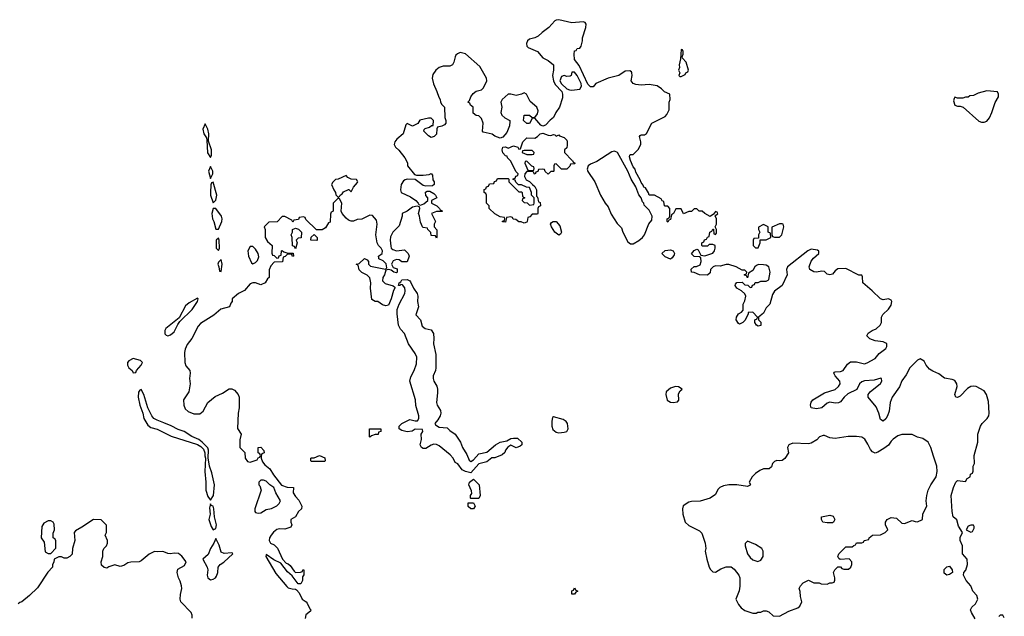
# Model space of a CAD drawing. Header units: inches. Extents: x 2769379 to 2883802, y 684208 to 828654.
# Tile 163 of 256: x 2808915 to 2816322, y 783181 to 787669. Entities that reach past the tile are written whole.
import ezdxf

# ---------------------------------------------------------------- set-up
doc = ezdxf.new("R2010")
doc.units = ezdxf.units.IN
doc.header["$MEASUREMENT"] = 0
doc.layers.add('C8708', color=7, linetype='Continuous')
doc.layers.add('C8718', color=7, linetype='Continuous')

msp = doc.modelspace()

# ---------------------------------------------------------------- linework, layer by layer
at = {"layer": 'C8708', "color": 2, "elevation": 2}
for points in [[(2809770, 785121.2), (2809736.8, 785103.2), (2809726, 785090), (2809726, 785070), (2809736, 785050), (2809761, 785030), (2809770, 785012), (2809790, 785014), (2809794, 785030), (2809829, 785070), (2809838, 785090), (2809824, 785104)], [(2809150, 783898), (2809130, 783898), (2809098, 783882), (2809082.8, 783857.2), (2809078, 783770), (2809099.6, 783739.6), (2809106.4, 783666.4), (2809130, 783652), (2809150, 783654), (2809187.3, 783692.7), (2809187.3, 783747.3), (2809182, 783762), (2809166, 783770), (2809167.3, 783807.3), (2809178, 783830), (2809174.6, 783874.6), (2809166, 783890)]]:
    msp.add_lwpolyline(points, close=True, dxfattribs=at)
for points in [[(2810000, 784635.6), (2809950, 784655.1), (2809925.2, 784670), (2809910, 784689), (2809879.5, 784750), (2809850, 784848.7), (2809830, 784886), (2809818, 784882), (2809810, 784866), (2809807.3, 784830), (2809819.1, 784770), (2809840.5, 784710), (2809848.7, 784668.7), (2809879.5, 784619.5), (2809901.7, 784601.7), (2809950, 784588), (2810000, 784562.9)], [(2810000, 783665.2), (2809990, 783669.3), (2809950, 783665.2), (2809930, 783668.7), (2809890, 783648.7), (2809830, 783598), (2809814, 783590), (2809751.6, 783588.4), (2809730, 783582), (2809698, 783562), (2809670, 783555.3), (2809630, 783569), (2809586, 783554), (2809570, 783542), (2809550, 783548), (2809530, 783566), (2809528.7, 783590), (2809542, 783630), (2809542, 783670), (2809549.1, 783690.9), (2809568.9, 783711.1), (2809575.3, 783730), (2809575.3, 783750), (2809558, 783790), (2809568, 783810), (2809567.3, 783867.3), (2809527.3, 783907.3), (2809470, 783908), (2809382, 783850), (2809335.3, 783824.7), (2809326, 783810), (2809331, 783750), (2809311.6, 783691.6), (2809310, 783648.7), (2809291.3, 783630), (2809270, 783618), (2809250, 783618), (2809230, 783628), (2809210, 783628), (2809174, 783610), (2809171.6, 783588.4), (2809162, 783570), (2809162, 783550), (2809126.4, 783513.6), (2809050, 783394), (2808990, 783337.2), (2808931.3, 783290), (2808915.3, 783284.7), (2808904.7, 783275.3)]]:
    msp.add_lwpolyline(points, dxfattribs=at)
at = {"layer": 'C8718', "color": 2, "elevation": 2}
for points in [[(2816102, 783162), (2816075.3, 783210), (2816068, 783230), (2816078, 783250), (2816105.6, 783274.4), (2816124, 783310), (2816116.5, 783336.5), (2816085.2, 783370), (2816069.3, 783410), (2816034, 783450), (2816015.3, 783490), (2816018, 783510), (2816032.9, 783527.1), (2816045.2, 783570), (2816042, 783610), (2816008, 783650), (2816008.7, 783710), (2815989, 783750), (2815990, 783774), (2816008.7, 783810), (2815978.6, 783858.6), (2815966, 783906), (2815938, 783930), (2815929.1, 783969.1), (2815921.2, 784090), (2815939, 784150), (2815958, 784190), (2815970, 784202), (2816030, 784194), (2816043.1, 784216.9), (2816066, 784230), (2816068, 784250), (2816082, 784258), (2816087.3, 784272.7), (2816088, 784310), (2816098, 784330), (2816095.3, 784390), (2816124, 784490), (2816124, 784550), (2816130, 784574), (2816142, 784610), (2816155.3, 784630), (2816194, 784670), (2816205.2, 784690), (2816209.2, 784710), (2816203.1, 784796.9), (2816189.2, 784850), (2816170, 784876), (2816110, 784909.4), (2816090, 784911.8), (2816070, 784909.5), (2816044.4, 784895.6), (2815990, 784836), (2815970, 784826), (2815958, 784830), (2815949.4, 784850), (2815966.6, 784910), (2815963.7, 784930), (2815950, 784954), (2815930, 784962.7), (2815872, 784972), (2815830, 785005.2), (2815783.7, 785023.7), (2815759, 785039), (2815735.3, 785070), (2815720.4, 785100.4), (2815690, 785118), (2815670, 785108.7), (2815610.7, 785050), (2815582.9, 784997.1), (2815550, 784953.2), (2815532.9, 784907.1), (2815479.3, 784830), (2815470, 784809), (2815463.1, 784790), (2815455.8, 784724.2), (2815443.8, 784690), (2815430, 784665.2), (2815410, 784649), (2815390, 784662), (2815377, 784710), (2815357.6, 784757.6), (2815299, 784830), (2815299, 784850), (2815313.2, 784870), (2815390, 784931.3), (2815401.2, 784950), (2815398, 784970), (2815392.3, 784972.3), (2815343.8, 784956.2), (2815270, 784951.5), (2815250, 784945.1), (2815233, 784930), (2815212.1, 784887.9), (2815145.5, 784854.5), (2815117.1, 784830), (2815090, 784795.1), (2815073.7, 784786.3), (2815050, 784785.1), (2815010, 784792), (2814990, 784783.7), (2814950, 784749.4), (2814910, 784742.7), (2814869.3, 784749.3), (2814865.2, 784770), (2814869.3, 784790.7), (2814882, 784810), (2814970, 784861.6), (2815050, 784888.2), (2815075.1, 784910), (2815086.6, 784930), (2815084.5, 784950), (2815049.3, 784990), (2815039, 785010), (2815043.7, 785016.3), (2815050, 785021), (2815090, 785022), (2815109.5, 785030.5), (2815141.6, 785078.4), (2815166, 785094), (2815210, 785094.9), (2815270, 785080.5), (2815290, 785088), (2815350, 785121), (2815381.5, 785158.5), (2815430, 785196), (2815439.3, 785210), (2815437.2, 785230), (2815430, 785236), (2815410, 785245.2), (2815350, 785254), (2815310, 785268.7), (2815288.7, 785290), (2815298, 785310), (2815329.1, 785330.9), (2815357.2, 785342.8), (2815388, 785370), (2815398, 785390), (2815398, 785430), (2815408.9, 785451.1), (2815450, 785492), (2815470, 785522), (2815475.3, 785550), (2815470, 785558), (2815450, 785568), (2815410, 785562), (2815390, 785568), (2815328, 785630), (2815258, 785690), (2815255.3, 785735.3), (2815250, 785746), (2815228.4, 785748.4), (2815130, 785798), (2815070, 785794), (2815050, 785779), (2815030, 785755.3), (2815010, 785748.7), (2814990, 785755.3), (2814970, 785774), (2814950, 785777.2), (2814909.3, 785769.3), (2814890, 785773.2), (2814858, 785790), (2814855.3, 785810), (2814870, 785852), (2814885.6, 785874.4), (2814928, 785910), (2814927.3, 785927.3), (2814916.4, 785936.4), (2814870, 785942), (2814844.7, 785930), (2814691, 785810), (2814684, 785790), (2814687.7, 785750), (2814651.3, 785670), (2814593.2, 785626.8), (2814578, 785602), (2814558, 785530), (2814530, 785502), (2814510, 785462), (2814474, 785430), (2814474, 785410), (2814490, 785394), (2814490.7, 785369.3), (2814470, 785364), (2814458, 785370), (2814446, 785390), (2814446, 785410), (2814462, 785418), (2814466, 785430), (2814430, 785468), (2814394, 785466), (2814394, 785454), (2814370, 785406), (2814354, 785390), (2814330, 785378), (2814323.1, 785383.1), (2814306, 785410), (2814308.4, 785431.6), (2814323.1, 785456.9), (2814346, 785470), (2814356.4, 785483.6), (2814358, 785530), (2814370, 785554), (2814378, 785590), (2814370, 785606), (2814346, 785630), (2814308.9, 785648.9), (2814298, 785670), (2814300.4, 785679.6), (2814310, 785692), (2814350, 785694), (2814370, 785674), (2814392.7, 785672.7), (2814410, 785654), (2814422, 785658), (2814427.3, 785672.7), (2814442, 785678), (2814448.4, 785691.6), (2814470, 785692), (2814490, 785702), (2814530, 785702), (2814546, 785710), (2814550, 785714), (2814559.5, 785770), (2814549.6, 785809.6), (2814530, 785822), (2814510, 785825.6), (2814473.2, 785826.8), (2814459.1, 785820.9), (2814444.7, 785810), (2814430, 785782), (2814398, 785762), (2814390, 785726), (2814382, 785742), (2814366, 785750), (2814382, 785758), (2814386, 785770), (2814370, 785786), (2814350, 785786), (2814306, 785810), (2814250, 785828.7), (2814230, 785828.7), (2814185.4, 785814.6), (2814150, 785817.2), (2814132, 785810), (2814112, 785790), (2814110, 785766), (2814090, 785748), (2814028.9, 785748.9), (2813990, 785768), (2813969.1, 785769.1), (2813967.3, 785792.7), (2813988.4, 785811.6), (2814007.3, 785812.7), (2814035.3, 785824.7), (2814042, 785850), (2814038, 785878), (2814030, 785886), (2813988.4, 785888.4), (2813968, 785908), (2813990, 785934), (2814010, 785942), (2814018, 785938), (2814038, 785898), (2814070, 785892), (2814130, 785912), (2814142, 785930), (2814148, 785950), (2814146, 785970), (2814130, 785978), (2814102, 785978), (2814090, 785966), (2814050, 785966), (2814046, 785970), (2814046, 785990), (2814062, 785998), (2814067.3, 786012.7), (2814082, 786018), (2814090, 786034), (2814102, 786038), (2814108, 786070), (2814122, 786078), (2814130, 786094), (2814134, 786094), (2814138, 786058), (2814150, 786054), (2814156.4, 786063.6), (2814158, 786090), (2814146, 786110), (2814158, 786130), (2814158, 786170), (2814146, 786194), (2814166, 786210), (2814162, 786222), (2814150, 786226), (2814134, 786206), (2814110, 786188), (2814068, 786210), (2814050, 786228), (2814026, 786230), (2814010, 786246), (2813990, 786246), (2813970, 786226), (2813950, 786226), (2813910, 786208), (2813890, 786246), (2813850, 786246), (2813834, 786210), (2813818, 786202), (2813810, 786166), (2813798, 786162), (2813790, 786146), (2813786, 786150), (2813786, 786170), (2813802, 786178), (2813806, 786190), (2813806, 786250), (2813790, 786266), (2813770, 786266), (2813766, 786270), (2813762, 786302), (2813747.3, 786307.3), (2813742, 786322), (2813690, 786348), (2813650, 786348.7), (2813646, 786366), (2813624, 786404), (2813610, 786409.2), (2813605.1, 786425.1), (2813590, 786444), (2813583.9, 786463.9), (2813550, 786522), (2813544.5, 786544.5), (2813530, 786562), (2813509.1, 786610.9), (2813503.1, 786636.9), (2813506, 786650), (2813510, 786654), (2813530, 786654), (2813568.4, 786691.6), (2813588, 786730), (2813588.7, 786750), (2813578, 786790), (2813583.1, 786796.9), (2813590, 786802), (2813616.4, 786803.6), (2813630, 786812), (2813670, 786892), (2813770, 786942), (2813783.1, 786956.9), (2813802, 786990), (2813802, 787050), (2813808, 787070), (2813806, 787110), (2813766.3, 787126.3), (2813744, 787150), (2813710, 787172.7), (2813650, 787180.9), (2813590, 787175.6), (2813550, 787180.9), (2813529.5, 787189.5), (2813516, 787210), (2813523.7, 787250), (2813521.2, 787270), (2813517.5, 787277.5), (2813504.7, 787284.7), (2813470, 787281.2), (2813422, 787250), (2813342, 787230), (2813250, 787188.7), (2813230, 787165.2), (2813210, 787163.7), (2813190, 787185.2), (2813124.7, 787324.7), (2813089.6, 787369.6), (2813086, 787410), (2813090, 787434), (2813102, 787438), (2813110, 787452), (2813130, 787454), (2813138, 787470), (2813148.7, 787510), (2813150, 787534), (2813175.3, 787610), (2813176.5, 787636.5), (2813168.9, 787648.9), (2813152.9, 787652.9), (2813070, 787647), (2812970, 787669.4), (2812950, 787666), (2812940.4, 787659.6), (2812896, 787610), (2812846, 787574), (2812815.5, 787544.5), (2812790, 787533.2), (2812750, 787524), (2812736, 787510), (2812726.8, 787490), (2812731.3, 787470), (2812740.7, 787460.7), (2812810, 787431), (2812850, 787382), (2812890, 787362), (2812931.3, 787330), (2812930.7, 787290.7), (2812923, 787250), (2812930.2, 787210), (2812942.9, 787182.9), (2812992.6, 787130), (2812998.9, 787110), (2812998, 787082), (2812975.3, 787010), (2812948.7, 786971.3), (2812930, 786932.3), (2812905.5, 786914.5), (2812870, 786876), (2812850, 786868.7), (2812836.5, 786876.5), (2812790, 786928), (2812770, 786926), (2812750, 786888), (2812730, 786888), (2812706, 786910), (2812710, 786952), (2812750, 786951.3), (2812770, 786934), (2812790, 786934), (2812810, 786962), (2812815.1, 786984.9), (2812805.2, 787010), (2812754.6, 787054.6), (2812728.4, 787108.4), (2812710, 787118), (2812691.1, 787108.9), (2812650, 787099), (2812610, 787108.7), (2812590, 787108.7), (2812544.7, 787070), (2812534.8, 787050), (2812541, 787010), (2812534.8, 786970), (2812542.8, 786950), (2812564.7, 786930), (2812602, 786910), (2812603.6, 786903.6), (2812601, 786870), (2812579.8, 786820.2), (2812550, 786786), (2812530, 786778), (2812490, 786794), (2812470, 786809), (2812402, 786822), (2812398, 786830), (2812402, 786890), (2812390, 786926), (2812370, 786946), (2812348.4, 786948.4), (2812327.3, 786967.3), (2812326, 787010), (2812307.3, 787027.3), (2812302, 787042), (2812286, 787050), (2812298, 787062), (2812308, 787090), (2812325.6, 787114.4), (2812349.3, 787130.7), (2812390, 787142.8), (2812404.1, 787155.9), (2812429.3, 787210), (2812426, 787230), (2812377.2, 787317.2), (2812270, 787412), (2812230, 787422), (2812207.9, 787412.1), (2812196.8, 787403.2), (2812190.7, 787390), (2812182, 787350), (2812170, 787329.2), (2812150, 787320.9), (2812099.9, 787320.1), (2812070.4, 787309.6), (2812046, 787290), (2812022.5, 787257.5), (2812018.8, 787230), (2812027.9, 787187.9), (2812054, 787130), (2812067.3, 787087.3), (2812078, 787070), (2812082, 787050), (2812091.6, 787031.6), (2812112, 787010), (2812112.7, 786932.7), (2812122, 786910), (2812122, 786890), (2812110, 786878), (2812090, 786868), (2812058, 786862), (2812052.7, 786847.3), (2812051.6, 786808.4), (2812034, 786790), (2812010, 786782), (2811990, 786795.3), (2811955.3, 786830), (2811958, 786842), (2811966, 786850), (2811999, 786861), (2812014, 786874), (2812026, 786874), (2812028, 786910), (2812010, 786928), (2811990, 786928.7), (2811926, 786914), (2811910, 786888), (2811870, 786868.7), (2811830, 786888), (2811821, 786879), (2811801, 786810), (2811751.3, 786770), (2811738, 786750), (2811732, 786730), (2811742, 786710), (2811766.8, 786686.8), (2811812, 786630), (2811831.6, 786591.6), (2811832, 786570), (2811885.4, 786505.4), (2811899.6, 786499.6), (2811950, 786499.1), (2811995.3, 786504.7), (2812011.3, 786511.3), (2812019.6, 786499.6), (2812023.6, 786463.6), (2812034, 786450), (2812034, 786430), (2812019.6, 786420.4), (2811970, 786418), (2811950, 786422), (2811890, 786466), (2811830, 786469.6), (2811814.4, 786465.6), (2811802.3, 786457.7), (2811784.9, 786430), (2811779.1, 786390), (2811786, 786370), (2811855.6, 786335.6), (2811896, 786310), (2811914, 786290), (2811918, 786278), (2811930, 786274), (2811956.4, 786283.6), (2811986, 786310), (2811986, 786330), (2811970, 786346), (2811969, 786371), (2811980.4, 786379.6), (2811999.6, 786379.6), (2812030, 786362), (2812042, 786350), (2812052, 786330), (2812014, 786310), (2812014, 786290), (2812054, 786270), (2812074, 786250), (2812078, 786238), (2812090, 786234), (2812094, 786226), (2812050, 786226), (2812014, 786210), (2812042, 786150), (2812034, 786130), (2812034, 786110), (2812052.7, 786087.3), (2812054, 786030), (2812050, 786026), (2812042, 786042), (2812010, 786046), (2812007.3, 786067.3), (2811986, 786090), (2811982, 786102), (2811950, 786106), (2811946, 786110), (2811930, 786146), (2811924, 786190), (2811915.3, 786210), (2811926, 786250), (2811922, 786262), (2811906, 786266), (2811870, 786259), (2811830, 786229), (2811792, 786210), (2811791.3, 786191.3), (2811770, 786118), (2811722, 786070), (2811703.6, 786036.4), (2811701, 786010), (2811706, 785966), (2811710.9, 785950.9), (2811721, 785941), (2811750, 785931), (2811810, 785938), (2811838, 785910), (2811846, 785890), (2811830, 785848.7), (2811790, 785848), (2811770, 785862), (2811750, 785864), (2811724.9, 785855.1), (2811711.3, 785830), (2811725.4, 785805.4), (2811754.4, 785794.4), (2811756, 785770), (2811750, 785764), (2811730, 785769.3), (2811710, 785784), (2811690, 785788.7), (2811670, 785786), (2811658.8, 785750), (2811647.3, 785730), (2811645.2, 785705.2), (2811663.8, 785683.8), (2811726, 785666), (2811736.9, 785656.9), (2811738, 785650), (2811727.7, 785632.3), (2811710, 785568), (2811690, 785522), (2811670, 785515.3), (2811644.7, 785524.7), (2811610, 785548), (2811588.4, 785548.4), (2811564, 785564), (2811554, 785650), (2811558, 785690), (2811550, 785726), (2811530, 785748), (2811488.4, 785768.4), (2811468, 785788), (2811462, 785822), (2811446, 785830), (2811470, 785834), (2811510, 785872), (2811530, 785862), (2811538, 785850), (2811538, 785830), (2811555.3, 785815.3), (2811667.3, 785792.7), (2811678, 785802), (2811673.2, 785833.2), (2811650, 785855.3), (2811618, 785870), (2811616.4, 785876.4), (2811615.3, 785890), (2811642, 785910), (2811644, 785930), (2811634, 785950), (2811613.2, 785970), (2811604.5, 785990), (2811594, 786050), (2811605.2, 786130), (2811600.2, 786160.2), (2811570, 786195.3), (2811550, 786199), (2811490, 786169.3), (2811454.4, 786165.6), (2811425.4, 786154.6), (2811410, 786154), (2811390, 786161.2), (2811370, 786176), (2811341.2, 786210), (2811334, 786230), (2811338, 786290), (2811322, 786322), (2811310, 786326), (2811274, 786290), (2811272.7, 786232.7), (2811270, 786226), (2811258, 786222), (2811252.7, 786207.3), (2811250, 786146), (2811238, 786142), (2811216.9, 786103.1), (2811190, 786088), (2811147.3, 786087.3), (2811067.3, 786167.3), (2811062, 786182), (2811050, 786186), (2811018, 786182), (2811012.7, 786167.3), (2810978, 786162), (2810970, 786146), (2810962, 786162), (2810910, 786188), (2810890, 786188), (2810851.6, 786148.4), (2810790, 786146), (2810754, 786110), (2810762, 786090), (2810762, 786030), (2810779.6, 785999.6), (2810814, 785970), (2810812.7, 785912.7), (2810818, 785898), (2810830, 785894), (2810850, 785874), (2810862, 785878), (2810868, 785892), (2810882, 785898), (2810886, 785930), (2810890, 785934), (2810902, 785922), (2810932.7, 785912.7), (2810972.7, 785912.7), (2810974, 785890), (2810968.4, 785888.4), (2810962, 785902), (2810930, 785906), (2810912.7, 785887.3), (2810898, 785882), (2810892.7, 785847.3), (2810830, 785846), (2810803.6, 785816.4), (2810792.7, 785787.3), (2810792, 785730), (2810779.6, 785720.4), (2810762, 785690), (2810730, 785675.3), (2810690, 785689), (2810670, 785689), (2810650, 785682), (2810607.1, 785632.9), (2810562, 785610), (2810514, 785570), (2810514, 785550), (2810503.6, 785536.4), (2810494, 785510), (2810427.7, 785492.3), (2810374.9, 785445.1), (2810276.3, 785383.7), (2810257.3, 785362.7), (2810210.6, 785270), (2810174.6, 785225.4), (2810159.1, 785190), (2810155.2, 785164.8), (2810156.4, 785090), (2810165.5, 785065.5), (2810194.4, 785030), (2810197.1, 785010), (2810193.4, 784970), (2810197.3, 784930), (2810187.3, 784870), (2810147.3, 784810), (2810150.5, 784770), (2810161.3, 784741.3), (2810182, 784722), (2810224.9, 784704.9), (2810270, 784704), (2810295.6, 784724.4), (2810329.6, 784790.4), (2810385.4, 784834.6), (2810440.2, 784859.8), (2810490, 784890.8), (2810510, 784891), (2810530, 784881), (2810558.8, 784850), (2810566.8, 784830), (2810567.3, 784750), (2810559.1, 784710), (2810554.8, 784594.8), (2810582, 784550), (2810571.6, 784508.4), (2810572, 784450), (2810610, 784414), (2810611.3, 784370), (2810630, 784346), (2810650, 784341), (2810702, 784358), (2810710, 784374), (2810722, 784378), (2810726, 784390), (2810722, 784402), (2810708.7, 784410), (2810708.7, 784450), (2810730, 784454), (2810752.7, 784427.3), (2810754, 784410), (2810738, 784402), (2810732.7, 784387.3), (2810732, 784370), (2810742, 784342), (2810759.6, 784319.6), (2810798, 784290), (2810824.5, 784244.5), (2810886, 784166), (2810928.4, 784151.6), (2810974, 784150), (2810972, 784110), (2810990, 784082), (2811015.3, 784055.3), (2811038, 784010), (2811034, 783990), (2811011.6, 783968.4), (2810991.1, 783928.9), (2810954, 783910), (2810954, 783890), (2810962, 783870), (2810954, 783850), (2810910, 783835.3), (2810870, 783839), (2810850, 783834), (2810825.5, 783814.5), (2810806, 783790), (2810794.8, 783770), (2810791.3, 783751.3), (2810802, 783730), (2810830, 783718), (2810853.7, 783693.7), (2810891.1, 783611.1), (2810921, 783581), (2810935.3, 783575.3), (2810950, 783562), (2810979.8, 783519.8), (2810990, 783511.3), (2811028, 783512), (2811042, 783518), (2811046, 783530), (2811054, 783530), (2811052.7, 783492.7), (2811043.6, 783476.4), (2811042, 783450), (2811030, 783426), (2811010, 783426), (2810965.6, 783485.6), (2810930, 783515.3), (2810880.4, 783580.4), (2810826, 783606), (2810770, 783646), (2810766, 783630), (2810842, 783502), (2810924, 783404), (2810935.3, 783395.3), (2810966, 783386), (2810990, 783384.7), (2810998.8, 783378.8), (2811016.8, 783356.8), (2811041, 783310), (2811070.6, 783290.6), (2811078.8, 783278.8), (2811097.3, 783237.3), (2811104.7, 783230), (2811102, 783218), (2811067.9, 783192.1), (2811063, 783163)], [(2810000, 784562.9), (2810055.2, 784535.2), (2810254, 784474), (2810279.1, 784459.1), (2810299.1, 784439.1), (2810306.8, 784410), (2810307.1, 784387.1), (2810314, 784370), (2810308, 784270), (2810316.3, 784190), (2810316.3, 784130), (2810330, 784082), (2810350, 784054), (2810372.3, 784090), (2810380.9, 784170), (2810359.6, 784259.6), (2810342, 784310), (2810333.6, 784373.6), (2810336, 784430), (2810330, 784448), (2810288.7, 784490), (2810262, 784510), (2810210, 784532.3), (2810151.5, 784571.5), (2810106.3, 784586.3), (2810054.3, 784614.3), (2810000, 784635.6)], [(2810212.9, 783167.1), (2810212.7, 783190), (2810205.2, 783210), (2810128.7, 783290), (2810122, 783310), (2810124, 783344), (2810134, 783390), (2810133.2, 783410), (2810123.7, 783443.7), (2810109.2, 783470), (2810099, 783510), (2810105.6, 783534.4), (2810156, 783564), (2810168.7, 783590), (2810133.8, 783633.8), (2810110, 783652.3), (2810076.6, 783656.6), (2810049.5, 783649.5), (2810030, 783652.7), (2810000, 783665.2)], [(2816322, 783170), (2816310, 783188), (2816290, 783188), (2816281, 783179)]]:
    msp.add_lwpolyline(points, dxfattribs=at)
at = {"layer": 'C8718', "color": 2}
for points, elevation in [([(2813890, 787446), (2813885.4, 787374.6), (2813876, 787330), (2813878, 787310), (2813872, 787290), (2813882, 787270), (2813874, 787250), (2813882, 787242), (2813890, 787242), (2813922, 787258), (2813926, 787270), (2813942, 787278), (2813946, 787290), (2813928, 787350), (2813900.4, 787380.4), (2813898, 787390), (2813906, 787410), (2813906, 787430), (2813902, 787442)], 2), ([(2813090, 787275.1), (2813070, 787274), (2813064.7, 787250), (2813055.5, 787244.5), (2813030, 787242.7), (2813010, 787249.3), (2812990, 787241.2), (2812978, 787210), (2812990, 787187.4), (2813030, 787150.4), (2813050, 787140.5), (2813070, 787139.1), (2813130, 787147.7), (2813140.7, 787170), (2813138, 787190), (2813110, 787249.3)], 6), ([(2816190, 787133.2), (2816124.5, 787115.5), (2816090, 787098), (2816063.6, 787096.4), (2816050, 787086), (2816030, 787086), (2816010, 787078), (2815970, 787078), (2815950, 787086), (2815943.6, 787076.4), (2815941, 787059), (2815950, 787026), (2815970, 787018), (2815990, 787018), (2816011.6, 787011.6), (2816130, 786906), (2816150, 786898), (2816170, 786898), (2816190, 786904.7), (2816210, 786932), (2816228.7, 786970), (2816253.6, 787046.4), (2816278, 787090), (2816278, 787110), (2816270, 787126)], 2), ([(2810310, 786886), (2810294, 786846), (2810301, 786810), (2810319.6, 786779.6), (2810323.6, 786763.6), (2810328.1, 786668.1), (2810350, 786632), (2810359, 786650), (2810359.3, 786690), (2810336.4, 786756.4), (2810339, 786810), (2810330, 786846)], 2), ([(2812910, 786798.8), (2812930, 786804.7), (2812942, 786802), (2812950, 786794), (2812970, 786802), (2812975.3, 786795.3), (2813010, 786782), (2813030, 786762), (2813034.8, 786750), (2813034.8, 786725.2), (2813030, 786706), (2813014, 786690), (2813014, 786670), (2813071.1, 786611.1), (2813074, 786610), (2813078, 786598), (2813094, 786590), (2813090, 786586), (2813058, 786582), (2813052.7, 786567.3), (2813030, 786546), (2812990, 786546), (2812950, 786586), (2812938, 786582), (2812934, 786570), (2812934, 786530), (2812930, 786526), (2812910, 786526), (2812890, 786506), (2812867.3, 786527.3), (2812862, 786542), (2812850, 786546), (2812818, 786542), (2812812.7, 786527.3), (2812798, 786522), (2812792, 786508), (2812786, 786510), (2812782, 786522), (2812770, 786526), (2812730, 786526), (2812714, 786510), (2812712, 786490), (2812724.7, 786464.7), (2812750, 786452), (2812774, 786430), (2812790, 786414), (2812802, 786390), (2812802, 786342), (2812810, 786334), (2812818, 786298), (2812830, 786294), (2812834, 786270), (2812818, 786262), (2812814, 786250), (2812814, 786210), (2812810, 786206), (2812770, 786206), (2812752.7, 786187.3), (2812738, 786182), (2812734, 786150), (2812730, 786146), (2812710, 786138), (2812687.3, 786147.3), (2812670, 786148), (2812647.3, 786167.3), (2812628.4, 786168.4), (2812622, 786182), (2812610, 786186), (2812578, 786182), (2812570, 786146), (2812547.3, 786147.3), (2812547.3, 786152.7), (2812562, 786158), (2812566, 786170), (2812562, 786182), (2812530, 786186), (2812490, 786208), (2812448, 786250), (2812446, 786270), (2812426, 786290), (2812426, 786350), (2812422, 786362), (2812408.4, 786368.4), (2812408.4, 786391.6), (2812422, 786398), (2812427.3, 786412.7), (2812442, 786418), (2812450, 786434), (2812482, 786438), (2812487.3, 786452.7), (2812502, 786458), (2812510, 786474), (2812590, 786474), (2812594, 786470), (2812594, 786450), (2812614, 786430), (2812670, 786374), (2812690, 786374), (2812694, 786370), (2812698, 786338), (2812714, 786330), (2812698, 786322), (2812694, 786310), (2812710, 786294), (2812732.7, 786292.7), (2812750, 786274), (2812782, 786278), (2812786, 786290), (2812786, 786330), (2812766, 786350), (2812766, 786370), (2812750, 786406), (2812728.4, 786408.4), (2812690, 786426), (2812667.3, 786427.3), (2812647.3, 786447.3), (2812642, 786462), (2812627.3, 786467.3), (2812627.3, 786472.7), (2812642, 786478), (2812647.3, 786492.7), (2812662, 786498), (2812666, 786510), (2812648, 786528), (2812610, 786606), (2812586, 786630), (2812582, 786642), (2812570, 786646), (2812550, 786668), (2812544, 786690), (2812549.3, 786710.7), (2812570, 786712), (2812590, 786702), (2812630, 786721), (2812662, 786710), (2812670, 786694), (2812682, 786698), (2812699.3, 786750), (2812730, 786781), (2812790, 786778.8), (2812810, 786790.8), (2812830, 786811), (2812850, 786816), (2812890, 786800.7)], 2), ([(2812770, 786686), (2812710, 786686), (2812698, 786682), (2812694, 786670), (2812730, 786654), (2812770, 786654), (2812782, 786658), (2812786, 786670)], 2), ([(2813390, 786679.7), (2813370, 786675.4), (2813256.5, 786603.5), (2813210, 786583.5), (2813192.4, 786570), (2813185.1, 786545.1), (2813190, 786528), (2813241.6, 786450), (2813284, 786350), (2813320.3, 786290), (2813342.6, 786262.6), (2813365, 786205), (2813410, 786136.4), (2813443.4, 786103.4), (2813453.4, 786070), (2813490, 785999.1), (2813510, 785982), (2813530, 785984.2), (2813573, 786007), (2813600.5, 786030), (2813616.3, 786050), (2813647.6, 786132.4), (2813670, 786162), (2813672.8, 786190), (2813650, 786236), (2813613.8, 786273.8), (2813610, 786288), (2813599.3, 786299.3), (2813590, 786328), (2813572.7, 786352.7), (2813550, 786412.7), (2813516.3, 786470), (2813491, 786530), (2813412.6, 786670)], 6), ([(2812730, 786606), (2812718, 786602), (2812714, 786590), (2812738, 786538), (2812770, 786534), (2812782, 786538), (2812786, 786550), (2812782, 786562), (2812767.3, 786567.3)], 2), ([(2810350, 786566), (2810336, 786530), (2810350, 786474), (2810368, 786510), (2810368.7, 786530)], 2), ([(2810370, 786446), (2810358, 786442), (2810352.7, 786427.3), (2810351, 786370), (2810351, 786350), (2810370, 786292), (2810390, 786312), (2810398, 786350)], 2), ([(2811370, 786498), (2811311.6, 786468.4), (2811290, 786466), (2811270, 786446), (2811262, 786430), (2811278, 786390), (2811292, 786370), (2811292.7, 786352.7), (2811310, 786334), (2811322, 786338), (2811326, 786350), (2811340.4, 786359.6), (2811350, 786374), (2811388.4, 786391.6), (2811392, 786392), (2811410, 786374), (2811426, 786410), (2811456.4, 786443.6), (2811458, 786450), (2811450, 786466), (2811408.4, 786468.4), (2811383.1, 786483.1)], 2), ([(2810390, 786248.7), (2810370, 786248), (2810360.7, 786210), (2810364.9, 786170), (2810374.8, 786150), (2810390, 786094), (2810410, 786094), (2810435.3, 786150), (2810437.2, 786170), (2810432.7, 786190)], 2), ([(2812970, 786048), (2812942, 786070), (2812915.3, 786110), (2812908.7, 786131.3), (2812916.4, 786143.6), (2812928.4, 786151.6), (2812950, 786151.3), (2812978, 786118), (2812991.3, 786070), (2812983.6, 786056.4)], 2), ([(2810990, 785946), (2810982, 785962), (2810968.4, 785968.4), (2810966, 786030), (2810958, 786050), (2810968, 786070), (2810968.4, 786091.6), (2810990, 786102), (2811012.7, 786092.7), (2811034, 786070), (2811032.7, 786027.3), (2811010, 786026), (2810994, 786010), (2811002, 785990)], 2), ([(2814510, 786128), (2814472.7, 786107.3), (2814472, 786090), (2814482, 786070), (2814474, 786050), (2814474, 786026), (2814438, 786022), (2814434, 786010), (2814434, 785970), (2814450, 785954), (2814470, 785954), (2814486, 785990), (2814486, 786014), (2814530, 786014), (2814566, 786030), (2814562, 786062), (2814546, 786070), (2814546, 786110)], 2), ([(2814650, 786134), (2814630, 786134), (2814572.7, 786107.3), (2814572.7, 786052.7), (2814578, 786038), (2814592.7, 786032.7), (2814630, 786032), (2814648.9, 786051.1), (2814664, 786110), (2814658, 786130)], 2), ([(2810410, 786026), (2810394, 786010), (2810394, 785950), (2810410, 785934), (2810418, 785950), (2810415.3, 786010)], 2), ([(2811150, 786008.7), (2811106, 786010), (2811107.3, 786032.7), (2811130, 786054), (2811154, 786030), (2811154, 786010)], 2), ([(2810670, 785962), (2810650, 785962), (2810631, 785930), (2810636, 785890), (2810659.6, 785839.6), (2810670, 785832), (2810690, 785842), (2810703.1, 785856.9), (2810713.6, 785886.4), (2810709, 785910), (2810690, 785942)], 2), ([(2813810, 785868), (2813770, 785886), (2813746, 785910), (2813770, 785932), (2813810, 785938), (2813830.9, 785930.9), (2813842, 785910), (2813839.6, 785900.4), (2813823.6, 785876.4)], 2), ([(2810430, 785866), (2810410, 785846), (2810406, 785830), (2810414, 785810), (2810418, 785778), (2810430, 785774), (2810439, 785830)], 2), ([(2812310, 784346), (2812330, 784358), (2812370, 784402.8), (2812430, 784416), (2812495.3, 784470), (2812530, 784491), (2812579.3, 784500.7), (2812610, 784518), (2812630, 784522), (2812659.6, 784519.6), (2812691.6, 784491.6), (2812692, 784470), (2812679.8, 784460.2), (2812650, 784448.7), (2812610, 784468.7), (2812586.8, 784453.2), (2812571, 784430), (2812566, 784414), (2812544, 784396), (2812490, 784374), (2812466.8, 784373.2), (2812430, 784342.7), (2812370, 784326.6), (2812310, 784259), (2812269.4, 784269.4), (2812243.1, 784283.1), (2812210, 784328), (2812190, 784338), (2812176, 784370), (2812154.6, 784394.6), (2812070, 784463.7), (2812050, 784472.7), (2812030, 784475.1), (2812010.6, 784469.4), (2811970, 784442), (2811950, 784442), (2811938, 784450), (2811928.7, 784470), (2811939, 784510), (2811935.3, 784550), (2811948, 784570), (2811946, 784586), (2811890, 784588.7), (2811867.1, 784572.9), (2811830, 784568.7), (2811790, 784579), (2811768.7, 784590), (2811769.1, 784610.9), (2811789.3, 784630.7), (2811850, 784661), (2811890, 784651), (2811908.7, 784651.3), (2811917.2, 784670), (2811917.2, 784690), (2811894.6, 784765.4), (2811894, 784810), (2811849.3, 784950), (2811857.5, 784982.5), (2811882.7, 785030), (2811899.6, 785080.4), (2811902, 785130), (2811890, 785159), (2811839.5, 785230), (2811810, 785308), (2811780.2, 785340.2), (2811765.2, 785370), (2811755.5, 785455.5), (2811756, 785490), (2811769.3, 785530), (2811811.9, 785608.1), (2811816, 785630), (2811812.9, 785652.9), (2811794.6, 785674.6), (2811782, 785678), (2811774, 785670), (2811766, 785670), (2811769, 785690), (2811782, 785698), (2811790, 785711.3), (2811830, 785714.8), (2811850, 785704.7), (2811856.3, 785696.3), (2811877.3, 785650), (2811905.5, 785610), (2811910.6, 785590), (2811906.8, 785550), (2811914.8, 785510), (2811896, 785450), (2811930.5, 785410.5), (2811943, 785363), (2811966.2, 785346.2), (2812010, 785336), (2812027.9, 785307.9), (2812031, 785270), (2812027.7, 785230), (2812046, 785150), (2812045.5, 785050), (2812043, 785030), (2812024.9, 784990), (2812024.9, 784970), (2812030.7, 784950), (2812052.1, 784912.1), (2812057.1, 784890), (2812058.8, 784861.2), (2812050.7, 784790), (2812056.3, 784770), (2812080.5, 784730), (2812083.8, 784710), (2812079.1, 784690), (2812061.6, 784658.4), (2812038, 784630), (2812042, 784622), (2812070, 784604), (2812130, 784598), (2812150, 784578), (2812190.6, 784550.6), (2812231, 784490), (2812246.8, 784450), (2812278.5, 784398.5), (2812296, 784356)], 2), ([(2810253.6, 785573.6), (2810190, 785539.3), (2810163.8, 785516.2), (2810114.8, 785425.2), (2810014.4, 785345.6), (2810006, 785330), (2810006.4, 785306.4), (2810016, 785296), (2810030, 785291), (2810050, 785299.1), (2810078.3, 785321.7), (2810103.7, 785376.3), (2810120.7, 785399.3), (2810211.6, 785488.4), (2810254, 785550), (2810258, 785570)], 2), ([(2813848.4, 784908.4), (2813810, 784896), (2813778, 784870), (2813776, 784850), (2813785.5, 784805.5), (2813810, 784790.8), (2813830, 784788.4), (2813864.7, 784795.3), (2813873.2, 784806.8), (2813870, 784854), (2813883.1, 784876.9), (2813898, 784890), (2813870, 784908)], 6), ([(2812930, 784682), (2812923.5, 784676.5), (2812918, 784650), (2812918.7, 784610), (2812925.5, 784585.5), (2812950, 784564.9), (2812970, 784562), (2813010, 784566.8), (2813030, 784571.3), (2813041.2, 784590), (2813036, 784630), (2813026.8, 784646.8), (2813002.5, 784662.5)], 6), ([(2811550, 784528), (2811546, 784530), (2811546, 784590), (2811631.1, 784591.1), (2811632, 784570), (2811614, 784566), (2811611.1, 784548.9), (2811590, 784548), (2811562, 784538)], 2), ([(2815630, 784548.7), (2815550, 784548), (2815522, 784538), (2815486.4, 784513.6), (2815470, 784498), (2815450.7, 784469.3), (2815416.8, 784443.2), (2815370, 784415.3), (2815350, 784408.7), (2815330, 784418), (2815314.6, 784434.6), (2815296.5, 784476.5), (2815272.9, 784512.9), (2815250, 784528.7), (2815210, 784534), (2815147.1, 784532.9), (2815050, 784517.2), (2815010, 784524), (2814970, 784541.2), (2814959.8, 784540.2), (2814932, 784530), (2814910.9, 784509.1), (2814870, 784484), (2814850, 784479), (2814730, 784482), (2814702, 784470), (2814692, 784450), (2814698, 784410), (2814670, 784369), (2814650, 784353.2), (2814630, 784349.2), (2814610, 784352.7), (2814594.4, 784345.6), (2814578, 784330), (2814570, 784306), (2814554, 784290), (2814510, 784289.2), (2814482.5, 784277.5), (2814450, 784254), (2814424.7, 784230), (2814402, 784190), (2814411.6, 784171.6), (2814410, 784166), (2814390, 784158), (2814309.1, 784169.1), (2814250, 784169.2), (2814210, 784162), (2814182, 784150), (2814166.4, 784133.6), (2814150, 784098), (2814110, 784068.7), (2814034.4, 784045.6), (2813970, 784044), (2813950, 784039), (2813907.3, 784012.7), (2813901, 783990), (2813904.7, 783950), (2813922, 783890), (2813950, 783864.7), (2814030, 783824.7), (2814046.4, 783806.4), (2814071, 783730), (2814076, 783690), (2814071.3, 783670), (2814084.7, 783610), (2814102, 783550), (2814111.6, 783531.6), (2814130, 783514), (2814150, 783512), (2814190, 783538), (2814230, 783552), (2814267.3, 783552.7), (2814290, 783534), (2814326, 783490), (2814333.4, 783470), (2814333.2, 783406.8), (2814327.1, 783372.9), (2814302, 783310), (2814322, 783270), (2814343.5, 783243.5), (2814370, 783224.7), (2814430, 783204.7), (2814454.6, 783205.4), (2814468.9, 783211.1), (2814490, 783212), (2814510, 783222), (2814530, 783222), (2814550, 783214), (2814583.6, 783183.6), (2814630, 783182), (2814700.4, 783219.6), (2814770, 783244.7), (2814783.1, 783256.9), (2814798, 783290), (2814788, 783330), (2814787.3, 783367.3), (2814778, 783390), (2814788.7, 783410), (2814810, 783431.3), (2814850, 783451.3), (2814890, 783432), (2814928.4, 783431.6), (2814944.7, 783424.7), (2814990, 783422), (2815010, 783432), (2815027.3, 783432.7), (2815042, 783438), (2815047.3, 783452.7), (2815048, 783470), (2815038, 783510), (2815048, 783530), (2815070, 783554), (2815090, 783552), (2815100.7, 783540.7), (2815115.3, 783535.3), (2815150, 783536), (2815168.7, 783550), (2815175.3, 783570), (2815175.3, 783590), (2815154, 783614), (2815088, 783608), (2815076.4, 783616.4), (2815068.7, 783630), (2815078, 783650), (2815130, 783702), (2815178, 783702), (2815190, 783714), (2815202, 783718), (2815210, 783734), (2815250, 783734), (2815262, 783738), (2815268.4, 783751.6), (2815302, 783758), (2815306, 783770), (2815330, 783792), (2815390, 783794), (2815426, 783810), (2815446, 783830), (2815428.9, 783868.9), (2815429.2, 783890), (2815441.2, 783910), (2815470, 783924.9), (2815510, 783918.8), (2815550, 783882), (2815570, 783878), (2815630, 783902), (2815652.7, 783892.7), (2815670, 783892), (2815706, 783910), (2815708.4, 783951.6), (2815738, 784010), (2815735.3, 784050), (2815739, 784090), (2815749.2, 784130), (2815769.2, 784170), (2815809.2, 784230), (2815816, 784270), (2815813.2, 784310), (2815790, 784386), (2815769, 784450), (2815748, 784490), (2815710, 784518), (2815670, 784528.7)], 6), ([(2811110, 784346), (2811106, 784350), (2811106, 784370), (2811110, 784374), (2811130, 784374), (2811171.1, 784391.1), (2811210, 784372), (2811214, 784350), (2811210, 784346)], 2), ([(2810750, 784206), (2810730, 784206), (2810714, 784190), (2810714, 784170), (2810722, 784162), (2810730.8, 784130), (2810684.7, 783990), (2810684.7, 783970), (2810690, 783962), (2810710, 783956), (2810730, 783958), (2810770, 783984.7), (2810810, 783992), (2810850, 784012), (2810868, 784030), (2810878, 784050), (2810842, 784110), (2810828, 784150), (2810798, 784170), (2810770, 784198)], 2), ([(2812310, 784066), (2812306, 784070), (2812306, 784090), (2812315.3, 784104.7), (2812314.6, 784125.4), (2812294, 784170), (2812299, 784190), (2812330, 784212), (2812371, 784170), (2812378, 784090), (2812370, 784068)], 2), ([(2810350, 784026), (2810344, 783996), (2810347.3, 783950), (2810337.3, 783910), (2810355.3, 783855.3), (2810370, 783832), (2810390, 783842), (2810396, 783870), (2810381.2, 783930), (2810376, 783990), (2810370, 784008), (2810355.3, 784015.3)], 2), ([(2812330, 783988), (2812308.4, 783988.4), (2812290, 784006), (2812290, 784034), (2812330, 784034), (2812342, 784010)], 2), ([(2814990, 783882.7), (2814958, 783890), (2814948, 783910), (2814948, 783930), (2815010, 783940.7), (2815033.4, 783933.4), (2815046, 783910), (2815038, 783890), (2815030, 783884)], 6), ([(2816090, 783866), (2816070, 783866), (2816050, 783858), (2816034, 783830), (2816070, 783814), (2816082, 783818), (2816096.4, 783843.6), (2816096.4, 783856.4)], 2), ([(2810390, 783766), (2810376, 783730), (2810350.8, 783690), (2810333.7, 783646.3), (2810292, 783610), (2810326, 783550), (2810331, 783530), (2810326, 783490), (2810331.3, 783470), (2810350, 783456), (2810370, 783458.8), (2810388.7, 783470), (2810396.6, 783483.4), (2810405.2, 783510), (2810409, 783550), (2810424, 783570), (2810451.8, 783588.2), (2810518, 783650), (2810516.4, 783656.4), (2810510, 783658), (2810452.9, 783652.9), (2810430, 783662), (2810415.9, 783715.9)], 2), ([(2814390, 783746), (2814372.7, 783727.3), (2814372, 783710), (2814391.3, 783650), (2814410, 783622), (2814430, 783604.7), (2814467.3, 783592.7), (2814490, 783602), (2814508, 783630), (2814508, 783670), (2814498, 783690), (2814450, 783722)], 10), ([(2815890, 783489), (2815870, 783506), (2815868.4, 783531.6), (2815890, 783554), (2815910, 783558), (2815931, 783530), (2815932, 783510), (2815910, 783495.3)], 2), ([(2813070, 783346), (2813068, 783350), (2813068.4, 783371.6), (2813082, 783378), (2813090, 783394), (2813098, 783378), (2813114, 783370), (2813098, 783362), (2813090, 783346)], 2)]:
    msp.add_lwpolyline(points, close=True, dxfattribs=dict(at, elevation=elevation))

doc.saveas('drawing.dxf')
